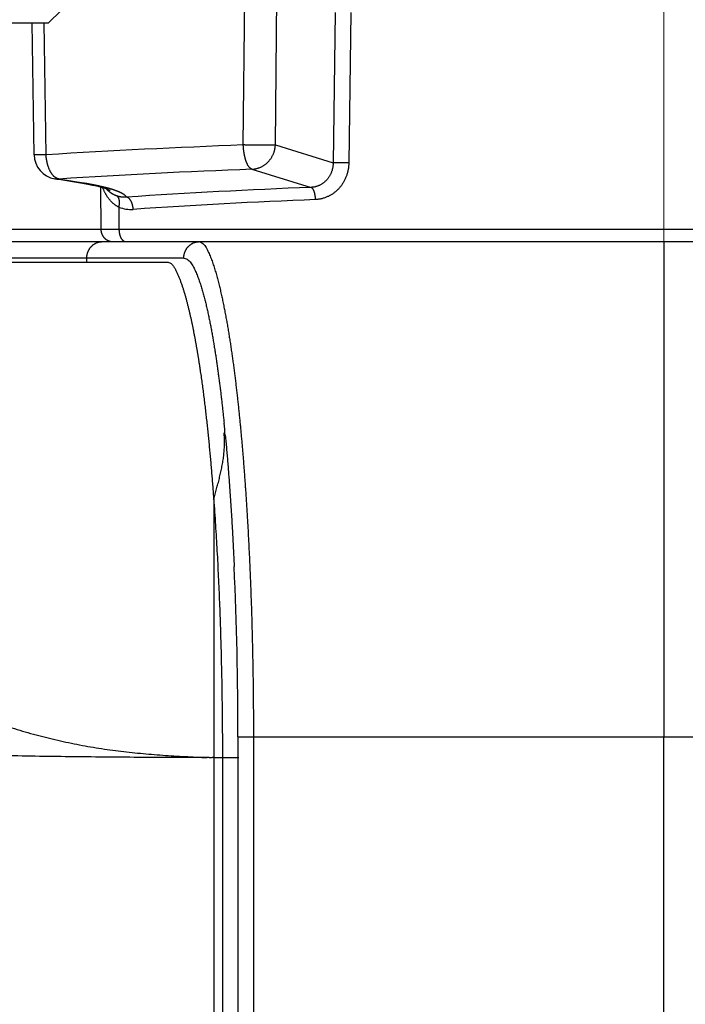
# Model space of a CAD drawing. Header units: millimetres. Extents: x 0 to 1076, y 0 to 742.
# Tile 89 of 127: x 384 to 392, y 387 to 399. Entities that reach past the tile are written whole.
import ezdxf

# ---------------------------------------------------------------- set-up
doc = ezdxf.new("R2010")
doc.units = ezdxf.units.MM
doc.header["$LTSCALE"] = 0.454724
doc.linetypes.add('CENTER', pattern=[50.8, 31.75, -6.35, 6.35, -6.35])
doc.layers.add('NoLayerName_001', color=7, linetype='Continuous')
doc.layers.add('NoLayerName_007', color=7, linetype='Continuous')
doc.styles.get("Standard").update_dxf_attribs({"font": 'txt', "bigfont": 'extfont2'})
doc.dimstyles.get("Standard").update_dxf_attribs({"dimtxt": 2.5, "dimasz": 2.5, "dimexe": 1, "dimexo": 1, "dimtad": 1, "dimdec": 3, "dimzin": 0, "dimdsep": 46, "dimtxsty": 'Standard', "dimcen": 2.5, "dimadec": 3, "dimazin": 0, "dimtfac": 0.75, "dimtdec": 3, "dimtmove": 0, "dimatfit": 3, "dimfxl": 1, "dimarcsym": 0})

# ---------------------------------------------------------------- blocks, each defined once
blk = doc.blocks.new('_OPEN30')
at = {"color": 0, "linetype": 'ByBlock', "lineweight": -2}
for p, q in [((-1, 0.267949), (0, 0)), ((0, 0), (-1, -0.267949)), ((0, 0), (-1, 0))]:
    blk.add_line(p, q, dxfattribs=at)
blk = doc.blocks.new('*D128')
at = {"layer": 'Defpoints', "color": 0}
for p in [(475, 422.9), (314, 418.75), (475, 318.75)]:
    blk.add_point(p, dxfattribs=at)
at = {"layer": 'NoLayerName_001', "color": 0, "linetype": 'Continuous', "lineweight": 13}
for p, q in [((475, 420.4), (475, 316.25)), ((314, 416.25), (314, 316.25)), ((317.75, 318.75), (471.25, 318.75))]:
    blk.add_line(p, q, dxfattribs=at)
at = {"layer": 'NoLayerName_001', "color": 0, "lineweight": 13, "xscale": 3.75, "yscale": 3.75, "zscale": 3.75, "rotation": 180}
blk.add_blockref('_OPEN30', (314, 318.75), dxfattribs=at)
at = {"layer": 'NoLayerName_001', "color": 0, "lineweight": 13, "xscale": 3.75, "yscale": 3.75, "zscale": 3.75}
blk.add_blockref('_OPEN30', (475, 318.75), dxfattribs=at)
at = {"layer": 'NoLayerName_001', "color": 0, "lineweight": 13, "insert": (394.5, 325.717), "char_height": 8.75, "attachment_point": 5}
blk.add_mtext('\\W0.8000;161', dxfattribs=at)

msp = doc.modelspace()

# ---------------------------------------------------------------- linework, layer by layer
at = {"layer": 'NoLayerName_001', "color": 4, "linetype": 'CENTER', "lineweight": 13}
msp.add_line((392, 416), (392, 359.75), dxfattribs=at)
at = {"layer": 'NoLayerName_001', "color": 60, "linetype": 'Continuous', "lineweight": 25}
for p, q in [((386.908815, 397.020784), (386.958281, 401.502616)), ((387.297589, 397.020797), (387.345475, 401.502616)), ((388.0218, 398.627026), (387.99685, 396.806141)), ((388.211265, 398.625717), (388.186688, 396.804833)), ((384.374384, 396.902998), (384.352315, 398.500001)), ((384.519826, 396.901882), (384.49758, 398.500001)), ((387.297589, 397.020797), (387.99685, 396.806141)), ((387.01398, 396.727675), (387.730647, 396.507676)), ((384.959964, 396.555427), (384.625225, 396.611145)), ((384.625551, 396.611091), (384.625343, 396.611125)), ((384.972834, 396.559187), (384.67437, 396.608735)), ((384.972834, 396.559187), (384.923738, 396.561588)), ((385.024076, 396.543725), (384.959964, 396.555427)), ((385.181115, 396.508808), (385.183419, 395.999215)), ((385.401833, 396.267228), (385.403011, 395.998691)), ((385.183419, 395.999215), (382.453756, 395.999215)), ((398.597114, 395.998691), (385.403011, 395.998691)), ((380.695455, 395.85), (404.000062, 395.85)), ((386.188248, 395.65), (380.699266, 395.65)), ((385.01311, 395.6), (385.01311, 395.65)), ((378.19763, 395.6), (385.999394, 395.6)), ((386.550064, 392.732567), (386.550062, 389.6)), ((386.843395, 389.85), (386.843395, 384.60194)), ((386.843395, 389.85), (398.882492, 389.85)), ((387.031333, 389.85), (387.031333, 384.60194)), ((392.000062, 374.973744), (392.000062, 389.85)), ((386.550062, 389.6), (386.855662, 389.6)), ((386.655662, 389.6), (386.655662, 384.601498))]:
    msp.add_line(p, q, dxfattribs=at)
at = {"layer": 'NoLayerName_001', "color": 4, "linetype": 'Continuous', "lineweight": 25}
for p, q in [((384.550568, 398.500001), (384.850568, 398.800001)), ((379.650568, 398.500001), (384.550568, 398.500001))]:
    msp.add_line(p, q, dxfattribs=at)
at = {"layer": 'NoLayerName_001', "color": 60, "linetype": 'Continuous', "lineweight": 25}
msp.add_lwpolyline([(385.294548, 396.470942), (385.294258, 396.471061), (385.286215, 396.474848), (385.269901, 396.481459), (385.246274, 396.489787), (385.215338, 396.499382), (385.177595, 396.509777), (385.133013, 396.520765), (385.081831, 396.532125), (385.024076, 396.543725)], dxfattribs=at)
for centre, radius, start, end in [((390.721841, 296.349825), 100.743144, 92.16910548, 93.529512), ((384.674387, 396.907117), 0.300031, 180.756946, 260.6322184), ((390.74055, 300.35394), 96.445757, 92.21440477, 93.60613175), ((384.660323, 396.823321), 0.215041, 260.6952309, 273.74156), ((391.040914, 312.777458), 83.795629, 92.2640048, 93.79546574), ((391.053233, 314.691212), 81.734012, 92.29251379, 93.84311759), ((385.54694, 396.647137), 0.406678, 249.0954198, 273.9605685), ((385.332571, 395.998346), 0.148346, 258.6857124, 269.950106), ((363.795678, 391.324611), 22.998256, 5.4351033, 5.8054319), ((341.388617, 389.892025), 45.454797, 359.9470281, 2.5508567)]:
    msp.add_arc(centre, radius, start, end, dxfattribs=at)
for points, knots in [([(387.297589, 397.020797), (387.295009, 397.020564), (387.289853, 397.020002), (387.282073, 397.019738), (387.266517, 397.019514), (387.237999, 397.019284), (387.209488, 397.018795), (387.188752, 397.018615), (387.180976, 397.018568), (387.170607, 397.018527), (387.155054, 397.018509), (387.116172, 397.01859), (387.07729, 397.018674), (387.043592, 397.018845), (387.033224, 397.018931), (387.025448, 397.019014), (387.017672, 397.019118), (387.007305, 397.019281), (386.983979, 397.01971), (386.960655, 397.020283), (386.93992, 397.02064), (386.932144, 397.020745), (386.924368, 397.020812), (386.916591, 397.020841), (386.911407, 397.020807), (386.908815, 397.020797)], [0, 0, 0, 0, 0.0077727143, 0.0155520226, 0.0233389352, 0.0544496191, 0.1011055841, 0.1088827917, 0.1166596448, 0.1244362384, 0.1399889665, 0.1633178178, 0.2410833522, 0.2566362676, 0.2644125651, 0.2721887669, 0.279964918, 0.2877410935, 0.303293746, 0.349955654, 0.3577326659, 0.3655093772, 0.373285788, 0.3810620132, 0.388838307, 0.388838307, 0.388838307, 0.388838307]), ([(386.909165, 397.004634), (386.909082, 397.007327), (386.908868, 397.012712), (386.908849, 397.018102), (386.908815, 397.020797)], [0, 0, 0, 0, 0.008083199, 0.01616744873, 0.01616744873, 0.01616744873, 0.01616744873]), ([(387.013977, 396.727676), (387.011474, 396.728673), (387.006314, 396.730385), (386.999371, 396.734711), (386.992889, 396.739633), (386.986908, 396.745149), (386.981402, 396.751102), (386.976324, 396.757413), (386.971617, 396.764), (386.967251, 396.770819), (386.963192, 396.777829), (386.959407, 396.784991), (386.955858, 396.79227), (386.952526, 396.799646), (386.949396, 396.807107), (386.946447, 396.81464), (386.943663, 396.822233), (386.941025, 396.829876), (386.938525, 396.837563), (386.936156, 396.845292), (386.933913, 396.85306), (386.931788, 396.860864), (386.929774, 396.8687), (386.927865, 396.876567), (386.926054, 396.88446), (386.924334, 396.892377), (386.922698, 396.900316), (386.92114, 396.908273), (386.919652, 396.916245), (386.918229, 396.924229), (386.916881, 396.932226), (386.915612, 396.940235), (386.91443, 396.948254), (386.913342, 396.956283), (386.912353, 396.964322), (386.911471, 396.97237), (386.910701, 396.980425), (386.910056, 396.988488), (386.90952, 396.996557), (386.909294, 397.001942), (386.909165, 397.004634)], [0, 0, 0, 0, 0.008084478, 0.0162279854, 0.0243846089, 0.032498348, 0.0405958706, 0.0486906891, 0.0567817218, 0.0648749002, 0.0729736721, 0.0810748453, 0.0891712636, 0.0972630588, 0.1053529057, 0.1134417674, 0.1215290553, 0.1296135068, 0.1376963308, 0.1457793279, 0.1538639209, 0.1619511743, 0.1700418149, 0.1781362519, 0.1862345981, 0.1943366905, 0.2024421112, 0.210550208, 0.2186601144, 0.2267707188, 0.2348807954, 0.2429892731, 0.2510952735, 0.2591981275, 0.2672973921, 0.2753928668, 0.2834846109, 0.29157296, 0.2996585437, 0.3077423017, 0.3077423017, 0.3077423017, 0.3077423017]), ([(387.013977, 396.727676), (387.018915, 396.72799), (387.02882, 396.728419), (387.043597, 396.730265), (387.058292, 396.732808), (387.072851, 396.736163), (387.087226, 396.740278), (387.10137, 396.745147), (387.115234, 396.750748), (387.128773, 396.75707), (387.141951, 396.764087), (387.154745, 396.771768), (387.167129, 396.780086), (387.179078, 396.789011), (387.19057, 396.798515), (387.201579, 396.808571), (387.212082, 396.819151), (387.222056, 396.830227), (387.231485, 396.841769), (387.240353, 396.85375), (387.248643, 396.866142), (387.256339, 396.878916), (387.263427, 396.892044), (387.269888, 396.905498), (387.275707, 396.91925), (387.280872, 396.933264), (387.285378, 396.947505), (387.289212, 396.961933), (387.292376, 396.976512), (387.294832, 396.991206), (387.296682, 397.005969), (387.29723, 397.015862), (387.297589, 397.020797)], [0, 0, 0, 0, 0.0148444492, 0.0297255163, 0.0446374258, 0.0595725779, 0.0745220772, 0.0894762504, 0.1044251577, 0.1193600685, 0.1342821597, 0.1491967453, 0.1641073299, 0.1790158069, 0.1939227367, 0.2088276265, 0.2237292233, 0.238627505, 0.2535252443, 0.2684247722, 0.2833277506, 0.298235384, 0.3131486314, 0.3280684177, 0.3429956, 0.3579279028, 0.372860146, 0.3877864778, 0.4027007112, 0.4175966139, 0.4324681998, 0.4473100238, 0.4473100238, 0.4473100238, 0.4473100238]), ([(384.519826, 396.901858), (384.518334, 396.901831), (384.51535, 396.901772), (384.510874, 396.901705), (384.506397, 396.901648), (384.501921, 396.901603), (384.497444, 396.90157), (384.492967, 396.901547), (384.48849, 396.901534), (384.483267, 396.901531), (384.475059, 396.901542), (384.461629, 396.9016), (384.447452, 396.901664), (384.428798, 396.901706), (384.416113, 396.90167), (384.405666, 396.901711), (384.403427, 396.901725), (384.401189, 396.901744), (384.398952, 396.901769), (384.396715, 396.901801), (384.394479, 396.901842), (384.392241, 396.901891), (384.39, 396.901946), (384.387759, 396.902008), (384.385526, 396.902085), (384.383299, 396.902191), (384.381053, 396.902331), (384.378821, 396.90237), (384.376588, 396.902616), (384.37513, 396.902844), (384.374383, 396.902952)], [0, 0, 0, 0, 0.0044768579, 0.0089537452, 0.0134306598, 0.0179075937, 0.0223845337, 0.0268614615, 0.0313383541, 0.0358151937, 0.0425304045, 0.0559609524, 0.0761072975, 0.0850605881, 0.1119238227, 0.114162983, 0.1164017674, 0.1186399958, 0.1208774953, 0.1231141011, 0.1253500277, 0.1275873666, 0.1298287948, 0.132074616, 0.1343136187, 0.1365329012, 0.1387624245, 0.1410641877, 0.1432266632, 0.1454923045, 0.1454923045, 0.1454923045, 0.1454923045]), ([(384.570561, 396.703058), (384.569003, 396.706123), (384.56582, 396.712222), (384.56144, 396.721568), (384.557285, 396.731021), (384.553389, 396.740592), (384.549734, 396.750264), (384.546315, 396.760029), (384.543122, 396.769876), (384.540148, 396.779793), (384.537386, 396.789771), (384.534825, 396.7998), (384.532462, 396.809873), (384.530296, 396.819985), (384.528323, 396.830132), (384.526543, 396.840312), (384.524954, 396.850519), (384.523553, 396.860752), (384.522337, 396.871005), (384.521313, 396.881276), (384.520448, 396.89156), (384.520048, 396.898427), (384.519826, 396.901858)], [0, 0, 0, 0, 0.0103149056, 0.0206336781, 0.0309584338, 0.0412903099, 0.0516295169, 0.0619753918, 0.0723264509, 0.0826804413, 0.0930343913, 0.1033847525, 0.1137298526, 0.1240703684, 0.1344069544, 0.1447401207, 0.1550702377, 0.165397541, 0.1757221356, 0.1860440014, 0.1963629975, 0.206678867, 0.206678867, 0.206678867, 0.206678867]), ([(387.99685, 396.806141), (387.996755, 396.801258), (387.99673, 396.791475), (387.995707, 396.776821), (387.994098, 396.762201), (387.991796, 396.747654), (387.988832, 396.733217), (387.985199, 396.718928), (387.980901, 396.704823), (387.975938, 396.69094), (387.970313, 396.677315), (387.964041, 396.663981), (387.957133, 396.650971), (387.949603, 396.638317), (387.941462, 396.626051), (387.932724, 396.614207), (387.9234, 396.602815), (387.913505, 396.591913), (387.903059, 396.58153), (387.892089, 396.571699), (387.880619, 396.562451), (387.868676, 396.553818), (387.856285, 396.545834), (387.843472, 396.53853), (387.830264, 396.531941), (387.816697, 396.526097), (387.802823, 396.52101), (387.788693, 396.5167), (387.77436, 396.513174), (387.759875, 396.510484), (387.745299, 396.508513), (387.73552, 396.508023), (387.730647, 396.507676)], [0, 0, 0, 0, 0.0146536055, 0.0293372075, 0.0440441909, 0.0587680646, 0.0735027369, 0.0882427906, 0.1029837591, 0.1177224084, 0.1324570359, 0.1471868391, 0.1619113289, 0.1766305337, 0.1913452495, 0.2060572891, 0.2207697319, 0.2354867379, 0.2502088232, 0.2649339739, 0.279660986, 0.2943898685, 0.3091221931, 0.3238614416, 0.3386132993, 0.3533799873, 0.3681530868, 0.382922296, 0.3976771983, 0.4124078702, 0.4271054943, 0.4417629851, 0.4417629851, 0.4417629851, 0.4417629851]), ([(388.186688, 396.804833), (388.180361, 396.80494), (388.167707, 396.805167), (388.145561, 396.805486), (388.110757, 396.805912), (388.079116, 396.806238), (388.053802, 396.806473), (388.044308, 396.806538), (388.034815, 396.80657), (388.025322, 396.80656), (388.01583, 396.806493), (388.006339, 396.80637), (388.000013, 396.806211), (387.99685, 396.806141)], [0, 0, 0, 0, 0.0189844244, 0.0379684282, 0.0664446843, 0.1234030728, 0.132897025, 0.1423907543, 0.151884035, 0.1613767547, 0.1708689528, 0.180360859, 0.1898529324, 0.1898529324, 0.1898529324, 0.1898529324]), ([(384.618792, 396.63809), (384.617802, 396.639011), (384.615805, 396.640837), (384.612909, 396.643682), (384.610071, 396.646584), (384.607298, 396.649551), (384.604586, 396.652575), (384.601933, 396.655652), (384.59934, 396.658782), (384.596805, 396.66196), (384.594327, 396.665185), (384.591905, 396.668454), (384.589538, 396.671765), (384.587225, 396.675116), (384.584965, 396.678503), (384.582758, 396.681926), (384.580602, 396.68538), (384.578496, 396.688864), (384.576439, 396.692376), (384.574431, 396.695914), (384.572466, 396.699471), (384.571199, 396.701865), (384.570561, 396.703058)], [0, 0, 0, 0, 0.00405767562, 0.00811607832, 0.01217559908, 0.01623630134, 0.0202979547, 0.02436052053, 0.0284243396, 0.03248965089, 0.03655656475, 0.04062506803, 0.04469502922, 0.04876620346, 0.05283823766, 0.05691067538, 0.0609829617, 0.06505444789, 0.06912439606, 0.07319198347, 0.07725630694, 0.08131638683, 0.08131638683, 0.08131638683, 0.08131638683]), ([(388.186688, 396.804833), (388.186481, 396.798561), (388.186245, 396.785999), (388.184815, 396.76719), (388.182745, 396.748419), (388.179918, 396.729723), (388.17637, 396.711135), (388.172093, 396.692688), (388.167093, 396.674417), (388.161369, 396.656353), (388.154925, 396.638532), (388.147763, 396.620987), (388.139896, 396.603749), (388.131338, 396.586851), (388.122103, 396.570322), (388.112203, 396.554195), (388.101653, 396.538501), (388.090466, 396.523272), (388.078655, 396.508539), (388.066234, 396.494333), (388.053218, 396.480687), (388.039631, 396.467626), (388.025494, 396.455176), (388.010831, 396.443362), (387.995664, 396.432211), (387.980008, 396.42175), (387.963879, 396.412009), (387.94729, 396.403015), (387.930259, 396.394803), (387.912823, 396.387396), (387.89503, 396.380809), (387.876934, 396.375063), (387.858589, 396.37018), (387.840049, 396.366168), (387.821367, 396.36309), (387.802604, 396.360815), (387.790037, 396.360219), (387.783771, 396.359807)], [0, 0, 0, 0, 0.0188256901, 0.0376826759, 0.056565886, 0.0754702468, 0.0943908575, 0.1133231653, 0.1322631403, 0.1512074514, 0.1701536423, 0.1890998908, 0.2080434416, 0.2269812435, 0.245910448, 0.2648285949, 0.2837337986, 0.3026249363, 0.3215018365, 0.3403654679, 0.3592174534, 0.37805859, 0.3968898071, 0.4157125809, 0.4345295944, 0.453348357, 0.4721800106, 0.4910378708, 0.509936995, 0.5288793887, 0.5478506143, 0.5668350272, 0.585817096, 0.6047818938, 0.6237155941, 0.6426059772, 0.6614429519, 0.6614429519, 0.6614429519, 0.6614429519]), ([(384.674356, 396.608738), (384.673319, 396.608937), (384.671239, 396.609308), (384.668154, 396.610035), (384.665091, 396.610858), (384.662059, 396.611794), (384.659058, 396.612831), (384.656092, 396.613969), (384.653161, 396.615201), (384.650266, 396.616525), (384.647409, 396.617936), (384.644591, 396.619431), (384.641813, 396.621005), (384.639076, 396.622654), (384.636381, 396.624374), (384.63373, 396.626162), (384.631122, 396.628013), (384.62856, 396.629923), (384.626044, 396.631889), (384.623577, 396.633908), (384.621154, 396.635968), (384.619582, 396.637387), (384.618792, 396.63809)], [0, 0, 0, 0, 0.00316729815, 0.00633608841, 0.00950679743, 0.01267948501, 0.01585388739, 0.01903016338, 0.02220914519, 0.02539141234, 0.02857723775, 0.03176660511, 0.03495922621, 0.03815455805, 0.04135181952, 0.04455000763, 0.04774791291, 0.05094413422, 0.05413709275, 0.05732504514, 0.06050609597, 0.06367820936, 0.06367820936, 0.06367820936, 0.06367820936]), ([(385.237509, 396.505754), (385.23314, 396.506838), (385.224408, 396.509026), (385.21128, 396.512187), (385.198136, 396.515281), (385.184974, 396.5183), (385.171798, 396.521255), (385.158607, 396.524147), (385.145403, 396.526978), (385.132187, 396.529751), (385.118958, 396.532467), (385.105719, 396.535129), (385.092468, 396.537738), (385.079207, 396.540297), (385.065937, 396.542807), (385.052658, 396.545271), (385.039371, 396.54769), (385.026076, 396.550067), (385.012775, 396.552404), (384.999467, 396.554702), (384.986154, 396.556967), (384.977273, 396.558444), (384.972834, 396.559187)], [0, 0, 0, 0, 0.0135029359, 0.0270060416, 0.0405093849, 0.0540129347, 0.0675165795, 0.0810203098, 0.0945242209, 0.1080283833, 0.1215328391, 0.1350376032, 0.1485426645, 0.1620479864, 0.1755535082, 0.1890591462, 0.2025647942, 0.2160703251, 0.2295755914, 0.2430804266, 0.2565846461, 0.2700880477, 0.2700880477, 0.2700880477, 0.2700880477]), ([(385.401836, 396.267228), (385.398163, 396.269121), (385.390756, 396.272799), (385.379985, 396.27897), (385.369424, 396.285509), (385.359122, 396.292467), (385.349084, 396.299803), (385.339323, 396.307502), (385.329853, 396.315541), (385.320679, 396.323904), (385.311801, 396.332573), (385.303219, 396.341532), (385.29493, 396.350767), (385.286932, 396.360261), (385.279223, 396.369999), (385.271801, 396.379967), (385.264666, 396.390151), (385.257817, 396.400539), (385.251254, 396.411116), (385.244976, 396.421871), (385.238983, 396.43279), (385.233274, 396.443861), (385.22785, 396.45507), (385.222707, 396.466403), (385.217856, 396.477851), (385.213253, 396.489386), (385.210454, 396.497172), (385.209023, 396.50105)], [0, 0, 0, 0, 0.0123943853, 0.0248032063, 0.0372241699, 0.0496535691, 0.062086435, 0.0745166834, 0.0869374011, 0.0993469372, 0.1117508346, 0.1241539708, 0.1365600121, 0.1489714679, 0.1613897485, 0.1738154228, 0.1862488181, 0.1986896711, 0.211137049, 0.223589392, 0.2360445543, 0.2484998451, 0.2609520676, 0.2733975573, 0.2858322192, 0.298251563, 0.3106507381, 0.3106507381, 0.3106507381, 0.3106507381]), ([(385.336715, 396.477497), (385.33508, 396.478027), (385.33181, 396.479093), (385.326895, 396.480658), (385.321974, 396.482204), (385.317046, 396.483729), (385.312112, 396.485233), (385.307172, 396.486719), (385.302226, 396.488186), (385.297275, 396.489635), (385.292319, 396.491065), (385.287358, 396.492479), (385.282391, 396.493875), (385.27742, 396.495255), (385.272445, 396.496619), (385.267465, 396.497967), (385.262482, 396.4993), (385.257494, 396.500619), (385.252503, 396.501924), (385.247508, 396.503214), (385.242511, 396.504493), (385.239176, 396.505333), (385.237509, 396.505754)], [0, 0, 0, 0, 0.0051582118, 0.0103164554, 0.0154747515, 0.0206331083, 0.0257915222, 0.0309499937, 0.0361085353, 0.0412671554, 0.0464258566, 0.0515846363, 0.0567434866, 0.0619023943, 0.0670613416, 0.0722203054, 0.0773792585, 0.0825381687, 0.0876969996, 0.0928557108, 0.0980142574, 0.1031725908, 0.1031725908, 0.1031725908, 0.1031725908]), ([(385.378701, 396.402816), (385.376285, 396.40369), (385.371436, 396.405394), (385.364258, 396.408221), (385.357141, 396.41121), (385.350099, 396.414387), (385.343137, 396.417743), (385.33626, 396.421276), (385.329473, 396.424985), (385.322782, 396.428866), (385.316194, 396.432919), (385.309713, 396.437139), (385.303345, 396.441526), (385.297095, 396.446076), (385.290966, 396.450785), (385.284962, 396.455648), (385.279085, 396.46066), (385.273339, 396.465818), (385.267726, 396.471115), (385.262254, 396.476553), (385.256905, 396.482106), (385.253477, 396.485934), (385.251746, 396.487832)], [0, 0, 0, 0, 0.0077059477, 0.0154191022, 0.0231384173, 0.0308628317, 0.0385912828, 0.0463227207, 0.054056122, 0.0617905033, 0.0695249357, 0.0772585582, 0.0849905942, 0.0927205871, 0.1004485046, 0.1081742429, 0.1158975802, 0.1236181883, 0.131335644, 0.1390494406, 0.1467589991, 0.1544636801, 0.1544636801, 0.1544636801, 0.1544636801]), ([(385.494068, 396.389298), (385.492978, 396.391016), (385.490911, 396.394532), (385.487116, 396.399351), (385.483014, 396.403922), (385.478603, 396.40822), (385.473983, 396.412288), (385.469209, 396.416151), (385.464304, 396.41982), (385.459283, 396.423311), (385.454161, 396.426642), (385.448953, 396.429833), (385.443671, 396.4329), (385.438331, 396.435864), (385.43294, 396.438734), (385.427501, 396.441514), (385.422019, 396.44421), (385.416497, 396.446826), (385.410939, 396.449368), (385.40535, 396.451841), (385.399733, 396.45425), (385.394092, 396.4566), (385.38843, 396.458897), (385.382748, 396.461141), (385.377048, 396.463336), (385.37133, 396.465484), (385.365596, 396.467586), (385.359846, 396.469645), (385.354082, 396.471665), (385.348305, 396.473645), (385.342517, 396.475593), (385.338648, 396.47686), (385.336715, 396.477497)], [0, 0, 0, 0, 0.006101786, 0.012218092, 0.0183603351, 0.024521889, 0.0306817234, 0.0368197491, 0.0429411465, 0.0490533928, 0.055161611, 0.0612688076, 0.0673761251, 0.0734832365, 0.0795902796, 0.0856979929, 0.0918068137, 0.09791688, 0.1040280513, 0.11013993, 0.1162518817, 0.1223630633, 0.1284729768, 0.1345819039, 0.1406901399, 0.1467979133, 0.1529053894, 0.1590126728, 0.1651198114, 0.171226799, 0.1773335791, 0.1834400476, 0.1834400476, 0.1834400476, 0.1834400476]), ([(387.783772, 396.359807), (387.783675, 396.361975), (387.783502, 396.366318), (387.783109, 396.372831), (387.782629, 396.379349), (387.782043, 396.385866), (387.781352, 396.392379), (387.780551, 396.39888), (387.779634, 396.405366), (387.778597, 396.41183), (387.777437, 396.418269), (387.776149, 396.424677), (387.774729, 396.431048), (387.773171, 396.437379), (387.771473, 396.443663), (387.76963, 396.449895), (387.767636, 396.456071), (387.765491, 396.462187), (387.763168, 396.468233), (387.760599, 396.474186), (387.757721, 396.480023), (387.754474, 396.485724), (387.750792, 396.491251), (387.746684, 396.496559), (387.742026, 396.501335), (387.736793, 396.50547), (387.732625, 396.506833), (387.730647, 396.507676)], [0, 0, 0, 0, 0.0065112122, 0.0130369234, 0.0195736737, 0.0261182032, 0.0326674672, 0.0392186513, 0.0457691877, 0.052316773, 0.0588593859, 0.0653953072, 0.0719231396, 0.0784418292, 0.084950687, 0.0914494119, 0.0979381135, 0.1044173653, 0.1108900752, 0.1173656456, 0.1238614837, 0.1304046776, 0.137033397, 0.143775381, 0.150494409, 0.1570552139, 0.1635074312, 0.1635074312, 0.1635074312, 0.1635074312]), ([(385.494068, 396.389305), (385.49213, 396.389133), (385.488253, 396.388757), (385.48242, 396.388379), (385.476574, 396.38811), (385.470718, 396.387971), (385.464856, 396.387956), (385.458991, 396.388068), (385.453128, 396.388305), (385.44727, 396.388668), (385.441422, 396.389156), (385.435585, 396.38977), (385.429766, 396.39051), (385.423967, 396.391375), (385.418191, 396.392366), (385.412444, 396.393482), (385.406728, 396.394723), (385.401046, 396.396091), (385.3954, 396.397581), (385.389792, 396.399199), (385.384218, 396.400923), (385.380541, 396.402189), (385.378697, 396.402807)], [0, 0, 0, 0, 0.0058379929, 0.0116835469, 0.0175356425, 0.0233932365, 0.0292552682, 0.0351206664, 0.0409883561, 0.046857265, 0.0527263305, 0.0585945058, 0.0644607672, 0.0703241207, 0.0761836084, 0.0820383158, 0.0878873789, 0.0937304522, 0.0995688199, 0.105404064, 0.1112377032, 0.1170711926, 0.1170711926, 0.1170711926, 0.1170711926]), ([(385.401836, 396.267228), (385.402292, 396.269092), (385.403236, 396.272815), (385.404469, 396.278447), (385.405591, 396.284106), (385.406581, 396.28979), (385.407442, 396.29549), (385.40817, 396.3012), (385.408764, 396.306911), (385.409221, 396.312619), (385.409538, 396.318321), (385.409692, 396.324026), (385.409662, 396.329742), (385.409427, 396.335479), (385.408966, 396.341248), (385.40826, 396.347059), (385.407287, 396.352915), (385.406035, 396.358796), (385.404479, 396.364657), (385.402601, 396.370432), (385.400381, 396.376057), (385.397801, 396.381466), (385.394838, 396.386592), (385.391476, 396.391375), (385.387677, 396.395722), (385.383483, 396.399664), (385.380259, 396.401718), (385.378701, 396.402816)], [0, 0, 0, 0, 0.0057563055, 0.0115221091, 0.0172926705, 0.0230632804, 0.02882928, 0.0345860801, 0.0403291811, 0.046054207, 0.0517612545, 0.0574619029, 0.0631710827, 0.0689056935, 0.0746847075, 0.0805292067, 0.0864622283, 0.0924868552, 0.0985616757, 0.1046437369, 0.1106961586, 0.1166898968, 0.1226059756, 0.1284382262, 0.1341964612, 0.1399097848, 0.1456294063, 0.1456294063, 0.1456294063, 0.1456294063]), ([(385.575028, 396.24143), (385.574873, 396.243785), (385.574608, 396.248503), (385.573934, 396.255564), (385.573099, 396.262615), (385.572076, 396.269641), (385.570877, 396.276632), (385.569504, 396.283576), (385.567961, 396.290462), (385.566251, 396.297281), (385.564367, 396.304033), (385.562282, 396.310718), (385.559968, 396.317344), (385.557396, 396.32392), (385.55454, 396.330453), (385.55137, 396.33695), (385.547867, 396.34341), (385.544022, 396.349802), (385.539827, 396.356052), (385.535285, 396.362069), (385.5304, 396.367754), (385.525177, 396.373014), (385.519618, 396.377749), (385.513727, 396.381873), (385.507495, 396.385244), (385.500956, 396.387917), (385.496344, 396.388764), (385.494068, 396.389305)], [0, 0, 0, 0, 0.0070802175, 0.0141745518, 0.0212761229, 0.0283778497, 0.0354724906, 0.0425526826, 0.0496109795, 0.0566400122, 0.0636419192, 0.070635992, 0.0776452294, 0.0846949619, 0.0918128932, 0.0990290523, 0.1063753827, 0.1138521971, 0.1213978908, 0.128949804, 0.1364539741, 0.1438678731, 0.1511639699, 0.1583342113, 0.1653953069, 0.1723942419, 0.1794127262, 0.1794127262, 0.1794127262, 0.1794127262]), ([(385.183419, 395.999215), (385.183482, 395.996948), (385.183534, 395.992407), (385.184066, 395.985609), (385.184867, 395.97883), (385.185982, 395.972086), (385.187398, 395.965395), (385.189114, 395.958772), (385.191127, 395.952234), (385.193437, 395.945796), (385.196037, 395.939474), (385.198922, 395.933279), (385.202083, 395.927222), (385.205515, 395.921317), (385.209209, 395.915573), (385.21316, 395.910004), (385.21736, 395.904621), (385.221803, 395.899436), (385.226478, 395.894459), (385.231376, 395.889699), (385.236486, 395.885167), (385.241799, 395.880872), (385.247305, 395.876824), (385.252994, 395.873032), (385.258855, 395.869508), (385.264876, 395.866258), (385.271041, 395.863289), (385.277333, 395.860605), (385.283735, 395.85821), (385.290235, 395.856121), (385.296806, 395.854296), (385.301254, 395.853378), (385.303467, 395.852883)], [0, 0, 0, 0, 0.0068030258, 0.0136186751, 0.0204444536, 0.0272776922, 0.0341156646, 0.0409557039, 0.0477953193, 0.0546323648, 0.0614662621, 0.0682976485, 0.0751270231, 0.0819547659, 0.0887812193, 0.0956067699, 0.1024319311, 0.1092573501, 0.1160834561, 0.1229104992, 0.1297386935, 0.1365683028, 0.1433997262, 0.1502335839, 0.1570707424, 0.1639108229, 0.1707516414, 0.1775906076, 0.1844249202, 0.1912516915, 0.1980680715, 0.2048713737, 0.2048713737, 0.2048713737, 0.2048713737]), ([(385.403013, 395.998691), (385.344455, 395.998742), (385.282237, 395.998734), (385.216359, 395.998865), (385.20538, 395.998929), (385.194401, 395.999031), (385.187082, 395.999158), (385.183423, 395.999215)], [0, 0, 0, 0, 0.1756740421, 0.1866538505, 0.1976334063, 0.2086127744, 0.2195921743, 0.2195921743, 0.2195921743, 0.2195921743]), ([(385.403011, 395.998691), (385.403036, 395.996932), (385.403062, 395.993414), (385.403251, 395.988138), (385.403531, 395.982865), (385.403919, 395.977597), (385.404413, 395.972335), (385.405014, 395.967083), (385.405724, 395.961843), (385.406544, 395.956617), (385.407476, 395.951407), (385.40852, 395.946216), (385.409678, 395.941045), (385.410951, 395.9359), (385.412345, 395.930785), (385.413867, 395.925707), (385.41552, 395.920673), (385.417312, 395.915691), (385.419248, 395.910767), (385.421333, 395.905908), (385.423573, 395.90112), (385.425974, 395.896412), (385.428541, 395.89179), (385.431278, 395.887267), (385.434194, 395.882859), (385.437296, 395.878585), (385.440589, 395.874462), (385.444085, 395.870511), (385.447816, 395.86677), (385.451812, 395.863276), (385.456097, 395.860077), (385.460662, 395.857218), (385.465468, 395.854747), (385.470468, 395.852715), (385.475615, 395.851207), (385.480855, 395.850177), (385.484397, 395.85011), (385.486155, 395.85)], [0, 0, 0, 0, 0.0052763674, 0.0105549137, 0.0158354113, 0.0211177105, 0.0264017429, 0.0316875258, 0.0369751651, 0.0422648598, 0.047556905, 0.0528516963, 0.0581497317, 0.0634508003, 0.0687527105, 0.0740533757, 0.0793512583, 0.0846454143, 0.0899355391, 0.0952220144, 0.100505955, 0.1057892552, 0.1110745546, 0.1163616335, 0.1216463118, 0.1269258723, 0.132199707, 0.1374698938, 0.1427443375, 0.1480393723, 0.1533801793, 0.1587708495, 0.1641785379, 0.1695733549, 0.1749343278, 0.1802526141, 0.1855351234, 0.1855351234, 0.1855351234, 0.1855351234]), ([(385.01311, 395.65), (385.013192, 395.653366), (385.013237, 395.660111), (385.014021, 395.670209), (385.01523, 395.680279), (385.016936, 395.690291), (385.019114, 395.700221), (385.021767, 395.710041), (385.024887, 395.719725), (385.028473, 395.729246), (385.032518, 395.738578), (385.037014, 395.747696), (385.041953, 395.756577), (385.047327, 395.765195), (385.053126, 395.773526), (385.059344, 395.781546), (385.065972, 395.78923), (385.073001, 395.796552), (385.080414, 395.803491), (385.08819, 395.810027), (385.096307, 395.816139), (385.104745, 395.821807), (385.113482, 395.82701), (385.122497, 395.831729), (385.131769, 395.83594), (385.14127, 395.839626), (385.150963, 395.842776), (385.160813, 395.845379), (385.170783, 395.847429), (385.180835, 395.84889), (385.190931, 395.849844), (385.197681, 395.8499), (385.201048, 395.85)], [0, 0, 0, 0, 0.0101024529, 0.0202256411, 0.030366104, 0.0405200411, 0.0506835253, 0.0608527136, 0.0710240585, 0.0811945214, 0.0913619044, 0.1015247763, 0.1116821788, 0.1218337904, 0.1319801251, 0.142122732, 0.1522643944, 0.1624089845, 0.1725579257, 0.1827106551, 0.1928667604, 0.2030262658, 0.2131898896, 0.2233592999, 0.2335373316, 0.2437243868, 0.2539142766, 0.2640998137, 0.2742739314, 0.2844301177, 0.2945628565, 0.3046680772, 0.3046680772, 0.3046680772, 0.3046680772]), ([(386.188248, 395.65), (386.18833, 395.653366), (386.188375, 395.660111), (386.18916, 395.670209), (386.190368, 395.680279), (386.192074, 395.690291), (386.194253, 395.700221), (386.196905, 395.710041), (386.200026, 395.719725), (386.203611, 395.729246), (386.207657, 395.738578), (386.212153, 395.747696), (386.217092, 395.756577), (386.222465, 395.765195), (386.228265, 395.773526), (386.234483, 395.781546), (386.241111, 395.78923), (386.24814, 395.796552), (386.255553, 395.803491), (386.263328, 395.810027), (386.271445, 395.816139), (386.279883, 395.821807), (386.28862, 395.82701), (386.297636, 395.831729), (386.306908, 395.83594), (386.316408, 395.839626), (386.326102, 395.842776), (386.335952, 395.845379), (386.345921, 395.847429), (386.355974, 395.84889), (386.36607, 395.849844), (386.37282, 395.8499), (386.376187, 395.85)], [0, 0, 0, 0, 0.0101024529, 0.020225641, 0.0303661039, 0.040520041, 0.0506835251, 0.0608527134, 0.0710240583, 0.0811945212, 0.0913619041, 0.1015247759, 0.1116821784, 0.1218337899, 0.1319801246, 0.1421227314, 0.1522643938, 0.1624089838, 0.172557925, 0.1827106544, 0.1928667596, 0.203026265, 0.2131898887, 0.223359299, 0.2335373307, 0.2437243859, 0.2539142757, 0.2640998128, 0.2742739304, 0.2844301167, 0.2945628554, 0.3046680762, 0.3046680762, 0.3046680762, 0.3046680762]), ([(386.376187, 395.85), (386.394416, 395.838869), (386.436294, 395.822555), (386.46631, 395.762598), (386.495237, 395.706287), (386.519018, 395.646389), (386.540786, 395.586134), (386.560552, 395.525084), (386.578841, 395.463611), (386.596, 395.401806), (386.612124, 395.339723), (386.627325, 395.277403), (386.641715, 395.214886), (386.6554, 395.152211), (386.668498, 395.089416), (386.681055, 395.026516), (386.693102, 394.963522), (386.704674, 394.900441), (386.715807, 394.837282), (386.726535, 394.774053), (386.736893, 394.710763), (386.746899, 394.647416), (386.75657, 394.584016), (386.765926, 394.520568), (386.774984, 394.457077), (386.783762, 394.393547), (386.792279, 394.329982), (386.800543, 394.266384), (386.808566, 394.202755), (386.816356, 394.139098), (386.823923, 394.075414), (386.831277, 394.011706), (386.838428, 393.947974), (386.845382, 393.884221), (386.852146, 393.820447), (386.858726, 393.756653), (386.865126, 393.692842), (386.871356, 393.629013), (386.877414, 393.565169), (386.883331, 393.501311), (386.887123, 393.458725), (386.889038, 393.437434)], [0, 0, 0, 0, 0.064076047, 0.127930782, 0.192181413, 0.256276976, 0.320424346, 0.384561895, 0.448700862, 0.51283651, 0.576975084, 0.641120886, 0.705273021, 0.769426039, 0.833572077, 0.897710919, 0.961845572, 1.02597819, 1.090110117, 1.15424195, 1.21837382, 1.282506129, 1.346639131, 1.410772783, 1.474906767, 1.5390405, 1.603173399, 1.667305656, 1.731437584, 1.795569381, 1.859701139, 1.923832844, 1.987964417, 2.052095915, 2.116227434, 2.180359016, 2.244490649, 2.308622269, 2.372753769, 2.436885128, 2.50101642, 2.50101642, 2.50101642, 2.50101642]), ([(386.188248, 395.65), (386.197975, 395.647712), (386.218481, 395.645812), (386.243002, 395.626869), (386.263792, 395.605399), (386.281695, 395.581162), (386.297624, 395.555728), (386.312123, 395.529426), (386.325387, 395.502481), (386.337665, 395.475069), (386.349219, 395.447354), (386.360132, 395.419394), (386.370472, 395.391226), (386.380318, 395.362885), (386.389743, 395.3344), (386.39878, 395.305789), (386.407467, 395.277068), (386.415836, 395.248253), (386.423925, 395.219358), (386.431753, 395.190394), (386.43934, 395.161366), (386.446703, 395.132281), (386.453862, 395.103145), (386.460832, 395.073964), (386.46762, 395.044739), (386.474234, 395.015473), (386.480683, 394.98617), (386.486976, 394.956833), (386.493121, 394.927463), (386.499127, 394.898064), (386.505001, 394.868639), (386.510753, 394.83919), (386.51639, 394.80972), (386.521916, 394.780229), (386.527334, 394.75072), (386.532648, 394.721191), (386.537861, 394.691645), (386.542977, 394.662082), (386.547996, 394.632503), (386.552936, 394.602911), (386.556145, 394.583168), (386.55776, 394.573299)], [0, 0, 0, 0, 0.029976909, 0.059992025, 0.090008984, 0.120021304, 0.150033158, 0.180041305, 0.210068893, 0.240109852, 0.270134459, 0.300142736, 0.330144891, 0.360146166, 0.390148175, 0.420152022, 0.450157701, 0.480163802, 0.510168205, 0.540171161, 0.570173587, 0.600175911, 0.630178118, 0.660180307, 0.690182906, 0.720186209, 0.750190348, 0.780195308, 0.81020093, 0.84020692, 0.87021286, 0.900218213, 0.930222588, 0.960226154, 0.990229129, 1.020231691, 1.050233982, 1.080236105, 1.110238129, 1.140240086, 1.170241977, 1.170241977, 1.170241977, 1.170241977]), ([(385.999395, 395.599999), (386.011257, 395.594701), (386.038532, 395.587669), (386.062129, 395.553166), (386.083392, 395.519808), (386.101323, 395.484584), (386.117779, 395.448719), (386.132821, 395.412185), (386.146876, 395.37532), (386.160116, 395.338135), (386.172678, 395.300708), (386.184624, 395.263085), (386.19602, 395.225295), (386.206936, 395.187366), (386.217443, 395.149321), (386.227574, 395.111175), (386.237354, 395.072937), (386.246807, 395.034617), (386.255961, 394.996225), (386.264839, 394.957769), (386.273457, 394.919254), (386.281829, 394.880685), (386.289972, 394.842067), (386.297904, 394.803405), (386.305635, 394.764703), (386.313173, 394.725962), (386.320524, 394.687185), (386.327697, 394.648373), (386.334699, 394.60953), (386.341537, 394.570657), (386.348217, 394.531757), (386.354749, 394.492831), (386.361138, 394.453882), (386.367393, 394.414911), (386.373519, 394.375921), (386.37952, 394.336912), (386.385398, 394.297884), (386.391157, 394.25884), (386.396797, 394.219778), (386.402338, 394.180702), (386.405926, 394.154637), (386.407733, 394.141606)], [0, 0, 0, 0, 0.038974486, 0.080578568, 0.119586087, 0.159036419, 0.198633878, 0.23806196, 0.277508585, 0.316991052, 0.356469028, 0.395939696, 0.435408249, 0.474876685, 0.514344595, 0.553812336, 0.593280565, 0.632749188, 0.672217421, 0.711684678, 0.751151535, 0.790618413, 0.830085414, 0.869552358, 0.909019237, 0.94848638, 0.987954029, 1.027422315, 1.066891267, 1.10636081, 1.145830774, 1.1853009, 1.224770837, 1.26424016, 1.303708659, 1.343176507, 1.382643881, 1.422110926, 1.461577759, 1.501044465, 1.540511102, 1.540511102, 1.540511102, 1.540511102]), ([(386.55776, 394.573299), (386.559347, 394.563425), (386.562542, 394.543681), (386.567215, 394.514045), (386.57182, 394.484399), (386.576346, 394.45474), (386.580799, 394.425071), (386.58518, 394.39539), (386.589491, 394.3657), (386.593735, 394.335999), (386.597913, 394.306289), (386.602027, 394.27657), (386.606081, 394.246842), (386.610074, 394.217107), (386.614009, 394.187364), (386.617887, 394.157612), (386.621708, 394.127854), (386.625473, 394.098088), (386.629184, 394.068316), (386.63406, 394.02861), (386.640024, 393.978962), (386.64698, 393.91936), (386.653742, 393.859735), (386.660319, 393.800091), (386.666716, 393.740427), (386.671917, 393.690695), (386.67496, 393.660847), (386.675978, 393.650899)], [0, 0, 0, 0, 0.0300017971, 0.0600035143, 0.090005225, 0.1200069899, 0.150008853, 0.1800108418, 0.2100129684, 0.2400152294, 0.2700176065, 0.3000200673, 0.3300225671, 0.3600250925, 0.3900276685, 0.4200303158, 0.4500330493, 0.4800358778, 0.5100388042, 0.5400418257, 0.6000480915, 0.6600545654, 0.7200610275, 0.7800671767, 0.8400726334, 0.9000769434, 0.9300785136, 0.9300785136, 0.9300785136, 0.9300785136]), ([(386.407733, 394.141606), (386.409505, 394.12857), (386.413074, 394.102502), (386.418275, 394.06338), (386.42339, 394.024246), (386.428404, 393.9851), (386.433326, 393.945941), (386.438155, 393.906771), (386.442895, 393.867591), (386.447547, 393.828399), (386.452115, 393.789198), (386.456599, 393.749987), (386.461002, 393.710767), (386.465327, 393.671538), (386.469576, 393.632301), (386.473751, 393.593056), (386.477854, 393.553803), (386.48323, 393.501457), (386.489778, 393.436007), (386.49737, 393.35744), (386.504708, 393.27885), (386.511803, 393.200237), (386.518665, 393.121604), (386.525304, 393.042951), (386.531727, 392.964281), (386.537933, 392.885593), (386.543959, 392.806892), (386.547785, 392.75441), (386.549722, 392.728171)], [0, 0, 0, 0, 0.039466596, 0.078933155, 0.118399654, 0.157866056, 0.197332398, 0.236798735, 0.276265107, 0.315731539, 0.355198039, 0.394664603, 0.43413121, 0.473597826, 0.513064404, 0.552530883, 0.591997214, 0.631463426, 0.710395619, 0.78932773, 0.868259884, 0.947192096, 1.026124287, 1.105056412, 1.18398848, 1.262920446, 1.341852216, 1.420783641, 1.420783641, 1.420783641, 1.420783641]), ([(386.549722, 392.728171), (386.555664, 392.749242), (386.564614, 392.780839), (386.576397, 392.82301), (386.585144, 392.854664), (386.593765, 392.886354), (386.60223, 392.918091), (386.610507, 392.949883), (386.61856, 392.981736), (386.626342, 393.01366), (386.633805, 393.04566), (386.640901, 393.077743), (386.647582, 393.109914), (386.6538, 393.142179), (386.659507, 393.174545), (386.664656, 393.207017), (386.669198, 393.2396), (386.673084, 393.272292), (386.676271, 393.30508), (386.678715, 393.33794), (386.680373, 393.370846), (386.681199, 393.403769), (386.681159, 393.436683), (386.680166, 393.469558), (386.678339, 393.502382), (386.676129, 393.524177), (386.675149, 393.535082)], [0, 0, 0, 0, 0.0656799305, 0.0985190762, 0.1313588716, 0.1642005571, 0.1970457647, 0.2298965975, 0.262753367, 0.2956125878, 0.3284714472, 0.3613285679, 0.3941842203, 0.4270405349, 0.4599017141, 0.4927742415, 0.5256670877, 0.55858976, 0.5915348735, 0.6244871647, 0.6574340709, 0.6903660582, 0.7232768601, 0.7561637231, 0.7890276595, 0.8218737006, 0.8218737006, 0.8218737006, 0.8218737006]), ([(386.690536, 393.502966), (386.693007, 393.476553), (386.69801, 393.423733), (386.705139, 393.344469), (386.712056, 393.265185), (386.718729, 393.18588), (386.725179, 393.106556), (386.731413, 393.027215), (386.737434, 392.947856), (386.743249, 392.868481), (386.74886, 392.789091), (386.754272, 392.709687), (386.75949, 392.630269), (386.764517, 392.550839), (386.769358, 392.471397), (386.774017, 392.391944), (386.7785, 392.31248), (386.782808, 392.233008), (386.786949, 392.153527), (386.790921, 392.074039), (386.794751, 391.994545), (386.797153, 391.941542), (386.798373, 391.915042)], [0, 0, 0, 0, 0.079583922, 0.159168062, 0.238752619, 0.318337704, 0.397923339, 0.4775095, 0.557096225, 0.636683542, 0.716271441, 0.795859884, 0.875448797, 0.955038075, 1.034627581, 1.114217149, 1.193806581, 1.273395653, 1.352984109, 1.43257167, 1.512158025, 1.591742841, 1.591742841, 1.591742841, 1.591742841]), ([(386.889038, 393.437434), (386.890901, 393.416138), (386.894666, 393.37355), (386.900092, 393.309648), (386.905392, 393.245737), (386.910546, 393.181813), (386.915563, 393.117878), (386.920445, 393.053933), (386.925195, 392.989978), (386.929815, 392.926013), (386.934309, 392.86204), (386.938679, 392.798058), (386.942927, 392.734067), (386.947057, 392.670069), (386.951069, 392.606064), (386.956266, 392.520714), (386.962479, 392.414009), (386.969499, 392.285939), (386.976096, 392.157845), (386.982279, 392.029731), (386.988058, 391.901597), (386.993443, 391.773446), (386.998443, 391.645279), (387.003067, 391.517099), (387.007326, 391.388906), (387.011223, 391.260702), (387.014763, 391.132487), (387.017951, 391.004264), (387.02079, 390.876032), (387.023287, 390.747793), (387.025445, 390.619548), (387.027267, 390.491297), (387.028754, 390.363042), (387.029911, 390.234784), (387.030725, 390.106524), (387.031249, 389.978262), (387.031278, 389.892754), (387.031333, 389.85)], [0, 0, 0, 0, 0.064131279, 0.128262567, 0.19239386, 0.256525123, 0.320656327, 0.3847875, 0.448918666, 0.513049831, 0.577180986, 0.641312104, 0.705443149, 0.769574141, 0.833705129, 0.897836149, 1.026098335, 1.154360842, 1.282623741, 1.410887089, 1.539150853, 1.667414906, 1.795679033, 1.92394293, 2.052206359, 2.180469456, 2.308732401, 2.436995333, 2.565258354, 2.693521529, 2.821784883, 2.95004835, 3.078311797, 3.206575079, 3.33483804, 3.463100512, 3.591362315, 3.591362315, 3.591362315, 3.591362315]), ([(386.550213, 392.730232), (386.553889, 392.678154), (386.561418, 392.574007), (386.571653, 392.417713), (386.581281, 392.261379), (386.59021, 392.105), (386.59849, 391.948583), (386.606136, 391.792131), (386.61317, 391.635648), (386.619612, 391.479139), (386.625485, 391.322607), (386.63081, 391.166056), (386.635607, 391.00949), (386.639881, 390.852911), (386.643635, 390.696321), (386.646875, 390.53972), (386.649604, 390.383111), (386.651826, 390.226496), (386.65355, 390.069876), (386.654761, 389.913252), (386.655539, 389.756626), (386.655581, 389.652209), (386.655662, 389.6)], [0, 0, 0, 0, 0.156625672, 0.313253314, 0.469883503, 0.626516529, 0.783152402, 0.939790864, 1.096431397, 1.253073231, 1.409715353, 1.566356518, 1.722995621, 1.87963268, 2.036267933, 2.192901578, 2.349533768, 2.506164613, 2.662794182, 2.819422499, 2.97604955, 3.132675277, 3.132675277, 3.132675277, 3.132675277]), ([(382.951188, 390.438036), (382.991754, 390.418406), (383.072718, 390.378795), (383.195169, 390.321474), (383.318274, 390.265585), (383.442177, 390.21149), (383.566886, 390.159278), (383.692437, 390.109113), (383.818842, 390.061122), (383.946112, 390.015444), (384.074254, 389.972209), (384.203275, 389.931573), (384.333127, 389.893557), (384.463742, 389.85813), (384.595054, 389.825273), (384.726993, 389.794965), (384.859492, 389.767185), (384.992483, 389.741913), (385.125899, 389.71913), (385.259672, 389.698809), (385.393752, 389.680944), (385.528081, 389.665336), (385.662618, 389.651755), (385.797328, 389.639978), (385.932176, 389.629782), (386.067128, 389.620936), (386.202148, 389.613237), (386.337199, 389.606378), (386.427255, 389.602422), (386.472275, 389.600368)], [0, 0, 0, 0, 0.135197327, 0.270396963, 0.405592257, 0.540782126, 0.675971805, 0.811167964, 0.946368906, 1.081577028, 1.216801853, 1.352058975, 1.487353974, 1.622682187, 1.7580365, 1.893407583, 2.028783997, 2.16415231, 2.299497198, 2.434801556, 2.570052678, 2.705271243, 2.840482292, 2.975700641, 3.110931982, 3.246174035, 3.381417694, 3.516648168, 3.651846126, 3.651846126, 3.651846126, 3.651846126])]:
    msp.add_open_spline(points, degree=3, knots=knots, dxfattribs=at)
at = {"layer": 'NoLayerName_007', "color": 60, "linetype": 'Continuous', "lineweight": 25}
for p, q in [((392.000062, 395.85), (392.000062, 389.85)), ((386.550052, 389.6), (386.550054, 380.6))]:
    msp.add_line(p, q, dxfattribs=at)
for points, knots in [([(386.472366, 389.600021), (386.333434, 389.600292), (386.055569, 389.600542), (385.638773, 389.602671), (385.221983, 389.605879), (384.805201, 389.610379), (384.388435, 389.616145), (383.971689, 389.623213), (383.554967, 389.631605), (383.138276, 389.641346), (382.721619, 389.652461), (382.305002, 389.664937), (381.888428, 389.678761), (381.4719, 389.69392), (381.055423, 389.7104), (380.639, 389.728188), (380.222635, 389.747271), (379.806331, 389.767636), (379.390092, 389.789271), (378.973921, 389.812167), (378.55782, 389.836317), (378.141793, 389.86171), (377.725843, 389.888338), (377.309972, 389.916193), (376.894182, 389.945264), (376.478479, 389.975547), (376.062867, 390.007059), (375.647352, 390.039822), (375.23194, 390.073839), (374.816641, 390.109182), (374.401442, 390.14566), (374.12476, 390.171269), (373.986405, 390.183912)], [0, 0, 0, 0, 0.416795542, 0.833595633, 1.250398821, 1.667203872, 2.08400977, 2.500815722, 2.917621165, 3.334425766, 3.751229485, 4.168032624, 4.584835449, 5.001638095, 5.418440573, 5.835242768, 6.252044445, 6.668845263, 7.085645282, 7.502445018, 7.919244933, 8.336045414, 8.752846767, 9.169649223, 9.586452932, 10.003257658, 10.420062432, 10.836866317, 11.25366854, 11.67046849, 12.087265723, 12.504059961, 12.504059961, 12.504059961, 12.504059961]), ([(386.550062, 389.6), (386.548767, 389.599991), (386.546176, 389.599985), (386.54229, 389.599905), (386.538405, 389.599797), (386.533225, 389.599621), (386.528046, 389.599423), (386.522866, 389.59925), (386.518981, 389.599145), (386.515097, 389.599075), (386.511212, 389.599053), (386.507328, 389.599091), (386.503444, 389.599176), (386.49956, 389.599296), (386.494381, 389.599489), (386.489202, 389.599705), (386.484022, 389.599898), (386.480137, 389.600018), (386.476252, 389.60011), (386.473661, 389.600122), (386.472366, 389.600135)], [0, 0, 0, 0, 0.00388609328, 0.00777250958, 0.011659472, 0.01554689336, 0.02332184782, 0.02720860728, 0.03109448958, 0.03497944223, 0.03886373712, 0.04274804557, 0.04663303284, 0.05051895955, 0.05440576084, 0.06218074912, 0.06606815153, 0.06995507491, 0.07384144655, 0.07772751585, 0.07772751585, 0.07772751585, 0.07772751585])]:
    msp.add_open_spline(points, degree=3, knots=knots, dxfattribs=at)

# ---------------------------------------------------------------- dimensions: what is measured, and where the dimension line sits
at = {"layer": 'NoLayerName_001', "color": 3, "linetype": 'Continuous', "lineweight": 13}
dim = msp.add_linear_dim(base=(475, 318.75), p1=(314, 418.75), p2=(475, 422.9), text='\\W0.8000;<>', dimstyle='Standard', override={"dimtxt": 8.75, "dimasz": 3.75, "dimexe": 2.5, "dimexo": 2.5, "dimgap": 2.5, "dimzin": 8, "dimblk": 'OPEN30', "dimclrd": 0, "dimclre": 0, "dimclrt": 0, "dimtp": 0, "dimtm": 0, "dimlwd": 13, "dimlwe": 13}, dxfattribs=at)
dim.commit()
dim.dimension.update_dxf_attribs({"geometry": '*D128', "text_midpoint": (394.5, 318.75), "dimtype": 160})

doc.saveas('drawing.dxf')
